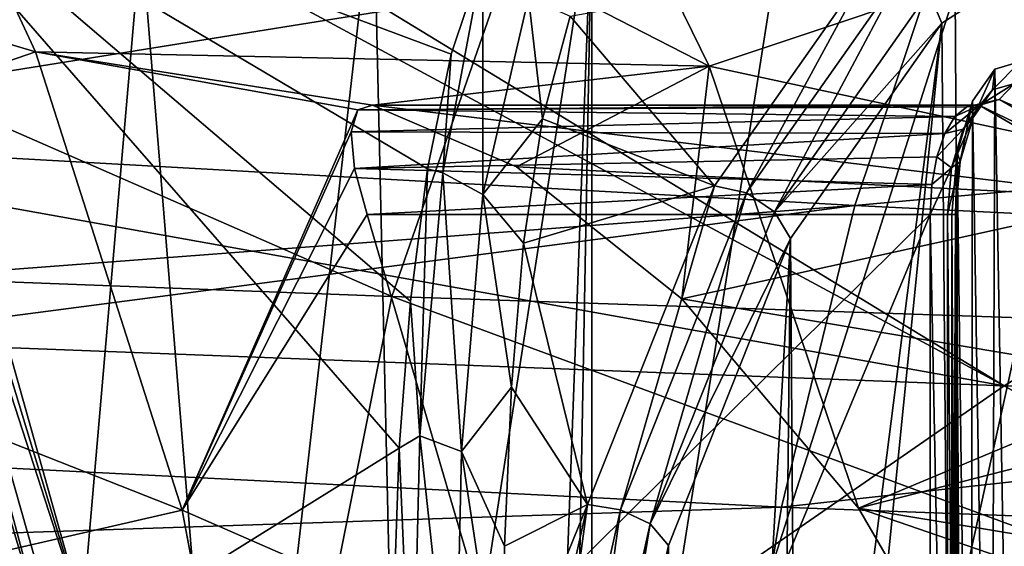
# Model space of a CAD drawing. Header units: metres. Extents: x -240 to 45, y -77 to 27.
# Tile 88 of 256: x -195.75 to -191.26, y 4.21 to 6.62. Entities that reach past the tile are written whole.
import ezdxf

# ---------------------------------------------------------------- set-up
doc = ezdxf.new("R2010")
doc.units = ezdxf.units.M
doc.layers.add('solid_MASSBILD_K_E_SW0001', color=7, linetype='CONTINUOUS')

msp = doc.modelspace()

# ---------------------------------------------------------------- linework, layer by layer
at = {"layer": 'solid_MASSBILD_K_E_SW0001'}
for points in [[(-195.679153, 6.470242, 278.897736), (-196.603928, 8.457547, 279.329865), (-198.831604, 7.41225, 271.641632)], [(-192.604462, 6.404369, 286.06601), (-196.603928, 8.457547, 279.329865), (-195.679153, 6.470242, 278.897736)], [(-192.604462, 6.404369, 286.06601), (-193.542236, 8.317084, 286.630066), (-196.603928, 8.457547, 279.329865)], [(-192.604462, 6.404369, 286.06601), (-189.768494, 7.35258, 293.303986), (-193.542236, 8.317084, 286.630066)], [(-200.660675, 8.245149, 323.54306), (-201.608368, 5.640163, 324.326385), (-194.051926, 5.353602, 331.747467)], [(-193.191132, 7.826756, 330.970154), (-200.660675, 8.245149, 323.54306), (-194.051926, 5.353602, 331.747467)], [(-193.191132, 7.826756, 330.970154), (-194.051926, 5.353602, 331.747467), (-186.066376, 5.082666, 338.935089)], [(-185.296661, 7.431373, 338.156219), (-193.191132, 7.826756, 330.970154), (-186.066376, 5.082666, 338.935089)], [(-183.156906, 6.567635, 337.241791), (-182.699585, 7.702078, 336.662445), (-191.50354, 7.073294, 330.026367)], [(-196.708649, 7.436786, 270.357727), (-196.61937, 7.460516, 270.46936), (-195.633469, 3.792211, 270.126465)], [(-196.61937, 7.460516, 270.46936), (-196.540726, 7.460767, 270.692047), (-195.427185, 3.784034, 270.614563)], [(-195.579956, 3.798469, 270.206848), (-196.61937, 7.460516, 270.46936), (-195.427185, 3.784034, 270.614563)], [(-195.633469, 3.792211, 270.126465), (-196.61937, 7.460516, 270.46936), (-195.579956, 3.798469, 270.206848)], [(-196.540726, 7.460767, 270.692047), (-196.461304, 7.461018, 270.916138), (-195.427185, 3.784034, 270.614563)], [(-194.01944, 4.661537, 274.830078), (-195.427185, 3.784034, 270.614563), (-196.461304, 7.461018, 270.916138)], [(-193.967316, 5.332052, 275.451965), (-194.01944, 4.661537, 274.830078), (-196.461304, 7.461018, 270.916138)], [(-193.889969, 5.935721, 276.149872), (-193.967316, 5.332052, 275.451965), (-196.461304, 7.461018, 270.916138)], [(-193.781769, 6.458847, 276.906006), (-193.889969, 5.935721, 276.149872), (-196.461304, 7.461018, 270.916138)], [(-193.638, 6.892029, 277.700897), (-193.781769, 6.458847, 276.906006), (-196.461304, 7.461018, 270.916138)], [(-191.258286, 4.944893, 331.910797), (-195.688339, 7.334004, 326.184387), (-195.43837, 7.49232, 326.287506)], [(-191.258286, 4.944893, 331.910797), (-195.43837, 7.49232, 326.287506), (-187.815994, 7.067466, 333.560028)], [(-187.676834, 5.090929, 289.131897), (-191.81842, 7.476939, 282.652496), (-188.531235, 7.487566, 289.689087)], [(-187.676834, 5.090929, 289.131897), (-190.916458, 6.910235, 284.043304), (-191.81842, 7.476939, 282.652496)], [(-196.708649, 7.436786, 270.357727), (-195.717651, 3.778584, 270.080688), (-196.843094, 7.38684, 270.337158)], [(-196.708649, 7.436786, 270.357727), (-195.633469, 3.792211, 270.126465), (-195.717651, 3.778584, 270.080688)], [(-195.679153, 6.470242, 278.897736), (-198.831604, 7.41225, 271.641632), (-198.14949, 5.615753, 271.456512)], [(-195.717651, 3.778584, 270.080688), (-195.812744, 3.760575, 270.080292), (-196.843094, 7.38684, 270.337158)], [(-191.258286, 4.944893, 331.910797), (-197.637405, 6.087855, 325.236694), (-195.688339, 7.334004, 326.184387)], [(-191.50354, 7.073294, 330.026367), (-195.688339, 7.334004, 326.184387), (-197.637405, 6.087855, 325.236694)], [(-192.604462, 6.404369, 286.06601), (-188.970947, 5.623147, 292.786469), (-189.768494, 7.35258, 293.303986)], [(-194.764465, 1.707867, 324.737762), (-195.196472, 7.003068, 324.463898), (-194.136154, 7.221259, 325.195313)], [(-194.006943, 1.581485, 325.299072), (-194.764465, 1.707867, 324.737762), (-194.136154, 7.221259, 325.195313)], [(-194.006943, 1.581485, 325.299072), (-194.136154, 7.221259, 325.195313), (-193.139313, 7.14545, 326.097473)], [(-193.347946, 1.541686, 325.887726), (-194.006943, 1.581485, 325.299072), (-193.139313, 7.14545, 326.097473)], [(-193.242859, 1.542136, 325.991821), (-193.347946, 1.541686, 325.887726), (-193.139313, 7.14545, 326.097473)], [(-193.139328, 1.542504, 326.097473), (-193.242859, 1.542136, 325.991821), (-193.139313, 7.14545, 326.097473)], [(-192.287277, 6.944427, 326.979797), (-193.139328, 1.542504, 326.097473), (-193.139313, 7.14545, 326.097473)], [(-196.529877, 6.488572, 323.768494), (-196.292725, 6.763313, 323.808258), (-195.625458, 7.108618, 324.130035)], [(-196.529877, 6.488572, 323.768494), (-195.625458, 7.108618, 324.130035), (-195.352722, 7.105106, 324.343933)], [(-196.529877, 6.488572, 323.768494), (-195.352722, 7.105106, 324.343933), (-196.252014, 6.497427, 323.914551)], [(-195.352722, 7.105106, 324.343933), (-195.196472, 7.003068, 324.463898), (-196.252014, 6.497427, 323.914551)], [(-191.939804, 5.76866, 330.49585), (-191.50354, 7.073294, 330.026367), (-197.637405, 6.087855, 325.236694)], [(-183.156906, 6.567635, 337.241791), (-191.50354, 7.073294, 330.026367), (-191.939804, 5.76866, 330.49585)], [(-191.601288, 6.741704, 277.535492), (-190.768585, 7.097273, 279.280579), (-191.542892, 6.601241, 277.567108)], [(-191.517883, 3.70022, 277.622467), (-191.542892, 6.601241, 277.567108), (-190.768585, 7.097273, 279.280579)], [(-190.992737, 4.349341, 278.784576), (-191.517883, 3.70022, 277.622467), (-190.768585, 7.097273, 279.280579)], [(-183.166763, 4.661078, 339.045105), (-191.258286, 4.944893, 331.910797), (-187.815994, 7.067466, 333.560028)], [(-195.63559, 1.924027, 324.215851), (-196.252014, 6.497427, 323.914551), (-195.196472, 7.003068, 324.463898)], [(-194.764465, 1.707867, 324.737762), (-195.63559, 1.924027, 324.215851), (-195.196472, 7.003068, 324.463898)], [(-192.287277, 6.944427, 326.979797), (-191.482513, 6.744527, 327.813141), (-193.139328, 1.542504, 326.097473)], [(-193.819183, 5.918288, 276.270172), (-193.781769, 6.458847, 276.906006), (-193.638, 6.892029, 277.700897)], [(-193.638, 6.892029, 277.700897), (-193.637634, 5.819474, 276.324249), (-193.819183, 5.918288, 276.270172)], [(-193.638, 6.892029, 277.700897), (-193.428268, 6.717586, 277.7565), (-193.637634, 5.819474, 276.324249)], [(-193.23851, 6.632298, 277.624023), (-191.86174, 6.880238, 277.590057), (-192.580536, 5.857969, 275.99942)], [(-192.433762, 5.826427, 275.960297), (-192.580536, 5.857969, 275.99942), (-191.86174, 6.880238, 277.590057)], [(-192.433762, 5.826427, 275.960297), (-191.86174, 6.880238, 277.590057), (-191.718842, 6.843191, 277.542358)], [(-192.433762, 5.826427, 275.960297), (-191.718842, 6.843191, 277.542358), (-192.305618, 5.74002, 275.976898)], [(-191.718842, 6.843191, 277.542358), (-191.601288, 6.741704, 277.535492), (-192.305618, 5.74002, 275.976898)], [(-191.355667, 6.86489, 327.912842), (-190.726349, 6.545574, 328.596161), (-191.482513, 6.744527, 327.813141)], [(-191.355667, 6.86489, 327.912842), (-190.482071, 6.632542, 328.817505), (-190.726349, 6.545574, 328.596161)], [(-191.450439, 1.54818, 327.846344), (-193.139328, 1.542504, 326.097473), (-191.482513, 6.744527, 327.813141)], [(-192.305618, 5.74002, 275.976898), (-191.601288, 6.741704, 277.535492), (-191.542892, 6.601241, 277.567108)], [(-191.450439, 1.54818, 327.846344), (-191.482513, 6.744527, 327.813141), (-190.726349, 6.545574, 328.596161)], [(-193.637634, 5.819474, 276.324249), (-193.428268, 6.717586, 277.7565), (-193.364487, 6.164795, 276.814453)], [(-193.428268, 6.717586, 277.7565), (-193.23851, 6.632298, 277.624023), (-193.364487, 6.164795, 276.814453)], [(-193.364487, 6.164795, 276.814453), (-193.23851, 6.632298, 277.624023), (-192.580536, 5.857969, 275.99942)], [(-192.305618, 5.74002, 275.976898), (-191.542892, 6.601241, 277.567108), (-192.233276, 5.617414, 276.039398)], [(-192.202408, 1.413517, 276.107697), (-192.233276, 5.617414, 276.039398), (-191.542892, 6.601241, 277.567108)], [(-191.934753, 2.688529, 276.699951), (-192.202408, 1.413517, 276.107697), (-191.542892, 6.601241, 277.567108)], [(-183.530182, 5.354611, 337.730255), (-183.156906, 6.567635, 337.241791), (-191.939804, 5.76866, 330.49585)], [(-191.517883, 3.70022, 277.622467), (-191.934753, 2.688529, 276.699951), (-191.542892, 6.601241, 277.567108)], [(-191.184128, 1.473345, 328.122131), (-191.450439, 1.54818, 327.846344), (-190.726349, 6.545574, 328.596161)], [(-195.63559, 1.924027, 324.215851), (-196.628204, 2.227998, 323.755524), (-196.252014, 6.497427, 323.914551)], [(-195.00975, 4.377813, 278.573547), (-195.679153, 6.470242, 278.897736), (-198.14949, 5.615753, 271.456512)], [(-194.208328, 6.204537, 282.167908), (-195.679153, 6.470242, 278.897736), (-195.00975, 4.377813, 278.573547)], [(-194.140533, 6.226326, 282.351837), (-192.604462, 6.404369, 286.06601), (-195.679153, 6.470242, 278.897736)], [(-194.208328, 6.204537, 282.167908), (-194.140533, 6.226326, 282.351837), (-195.679153, 6.470242, 278.897736)], [(-193.819183, 5.918288, 276.270172), (-193.889969, 5.935721, 276.149872), (-193.781769, 6.458847, 276.906006)], [(-194.140533, 6.226326, 282.351837), (-193.483246, 5.945626, 283.572693), (-192.604462, 6.404369, 286.06601)], [(-193.483246, 5.945626, 283.572693), (-192.72847, 5.342528, 284.676575), (-192.604462, 6.404369, 286.06601)], [(-192.72847, 5.342528, 284.676575), (-191.922363, 4.38651, 285.638641), (-192.604462, 6.404369, 286.06601)], [(-191.922363, 4.38651, 285.638641), (-188.970947, 5.623147, 292.786469), (-192.604462, 6.404369, 286.06601)], [(-191.399521, 6.170579, 280.620575), (-191.402939, 6.244267, 280.548004), (-191.300873, 6.391037, 280.773865)], [(-191.318497, 1.10329, 280.734894), (-191.300873, 6.391037, 280.773865), (-191.402939, 6.244267, 280.548004)], [(-191.312042, 6.29637, 280.814209), (-191.399521, 6.170579, 280.620575), (-191.300873, 6.391037, 280.773865)], [(-191.318497, 1.10329, 280.734894), (-191.208176, 1.05, 280.979004), (-191.300873, 6.391037, 280.773865)], [(-191.312042, 6.29637, 280.814209), (-191.300873, 6.391037, 280.773865), (-191.183105, 6.425568, 281.034485)], [(-191.211105, 6.325947, 281.037598), (-191.312042, 6.29637, 280.814209), (-191.183105, 6.425568, 281.034485)], [(-191.208176, 1.05, 280.979004), (-191.183105, 6.425568, 281.034485), (-191.300873, 6.391037, 280.773865)], [(-191.445908, 6.116559, 280.695862), (-191.399521, 6.170579, 280.620575), (-191.312042, 6.29637, 280.814209)], [(-191.369125, 6.226995, 280.865845), (-191.445908, 6.116559, 280.695862), (-191.312042, 6.29637, 280.814209)], [(-191.369125, 6.226995, 280.865845), (-191.312042, 6.29637, 280.814209), (-191.211105, 6.325947, 281.037598)], [(-191.280518, 6.252967, 281.061951), (-191.369125, 6.226995, 280.865845), (-191.211105, 6.325947, 281.037598)], [(-190.466873, 5.895425, 282.684448), (-191.280518, 6.252967, 281.061951), (-191.211105, 6.325947, 281.037598)], [(-191.280518, 6.252967, 281.061951), (-191.372528, 6.226326, 281.100983), (-191.429153, 6.219294, 280.975647)], [(-191.280518, 6.252967, 281.061951), (-191.429153, 6.219294, 280.975647), (-191.369125, 6.226995, 280.865845)], [(-190.544876, 5.827404, 282.689819), (-191.372528, 6.226326, 281.100983), (-191.280518, 6.252967, 281.061951)], [(-190.544876, 5.827404, 282.689819), (-191.280518, 6.252967, 281.061951), (-190.466873, 5.895425, 282.684448)], [(-194.238312, 6.105247, 281.987946), (-194.208328, 6.204537, 282.167908), (-195.00975, 4.377813, 278.573547)], [(-191.482864, 6.175009, 280.856842), (-194.208328, 6.204537, 282.167908), (-194.238312, 6.105247, 281.987946)], [(-191.372528, 6.226326, 281.100983), (-194.140533, 6.226326, 282.351837), (-194.208328, 6.204537, 282.167908)], [(-191.429153, 6.219294, 280.975647), (-191.372528, 6.226326, 281.100983), (-194.208328, 6.204537, 282.167908)], [(-191.482864, 6.175009, 280.856842), (-191.429153, 6.219294, 280.975647), (-194.208328, 6.204537, 282.167908)], [(-190.64003, 5.802562, 282.721924), (-193.483246, 5.945626, 283.572693), (-194.140533, 6.226326, 282.351837)], [(-191.372528, 6.226326, 281.100983), (-190.64003, 5.802562, 282.721924), (-194.140533, 6.226326, 282.351837)], [(-191.369125, 6.226995, 280.865845), (-191.482864, 6.175009, 280.856842), (-191.529541, 6.096829, 280.75351)], [(-191.369125, 6.226995, 280.865845), (-191.529541, 6.096829, 280.75351), (-191.445908, 6.116559, 280.695862)], [(-191.369125, 6.226995, 280.865845), (-191.429153, 6.219294, 280.975647), (-191.482864, 6.175009, 280.856842)], [(-191.45874, 5.969868, 280.489502), (-191.472031, 6.01011, 280.395142), (-191.402939, 6.244267, 280.548004)], [(-191.412003, 1.255027, 280.527954), (-191.402939, 6.244267, 280.548004), (-191.472031, 6.01011, 280.395142)], [(-191.399521, 6.170579, 280.620575), (-191.45874, 5.969868, 280.489502), (-191.402939, 6.244267, 280.548004)], [(-191.318497, 1.10329, 280.734894), (-191.402939, 6.244267, 280.548004), (-191.412003, 1.255027, 280.527954)], [(-190.544876, 5.827404, 282.689819), (-190.64003, 5.802562, 282.721924), (-191.372528, 6.226326, 281.100983)], [(-191.529541, 6.096829, 280.75351), (-191.482864, 6.175009, 280.856842), (-194.238312, 6.105247, 281.987946)], [(-193.637634, 5.819474, 276.324249), (-193.364487, 6.164795, 276.814453), (-193.45192, 5.596284, 276.047729)], [(-193.45192, 5.596284, 276.047729), (-193.364487, 6.164795, 276.814453), (-192.580536, 5.857969, 275.99942)], [(-191.497879, 5.940355, 280.580811), (-191.45874, 5.969868, 280.489502), (-191.399521, 6.170579, 280.620575)], [(-191.445908, 6.116559, 280.695862), (-191.497879, 5.940355, 280.580811), (-191.399521, 6.170579, 280.620575)], [(-191.445908, 6.116559, 280.695862), (-191.529541, 6.096829, 280.75351), (-191.565674, 5.990682, 280.673553)], [(-191.445908, 6.116559, 280.695862), (-191.565674, 5.990682, 280.673553), (-191.497879, 5.940355, 280.580811)], [(-191.258286, 4.944893, 331.910797), (-198.923233, 5.239124, 324.48938), (-197.637405, 6.087855, 325.236694)], [(-191.939804, 5.76866, 330.49585), (-197.637405, 6.087855, 325.236694), (-198.923233, 5.239124, 324.48938)], [(-194.22345, 5.937271, 281.84317), (-194.238312, 6.105247, 281.987946), (-195.00975, 4.377813, 278.573547)], [(-191.529541, 6.096829, 280.75351), (-194.238312, 6.105247, 281.987946), (-194.22345, 5.937271, 281.84317)], [(-191.565674, 5.990682, 280.673553), (-191.529541, 6.096829, 280.75351), (-194.22345, 5.937271, 281.84317)], [(-191.588516, 5.864625, 280.623016), (-191.565674, 5.990682, 280.673553), (-194.22345, 5.937271, 281.84317)], [(-191.497879, 5.940355, 280.580811), (-191.565674, 5.990682, 280.673553), (-191.588516, 5.864625, 280.623016)], [(-191.472031, 6.01011, 280.395142), (-191.47966, 5.72822, 280.443176), (-191.496429, 5.72822, 280.341125)], [(-191.474487, 1.48211, 280.389679), (-191.472031, 6.01011, 280.395142), (-191.496429, 5.72822, 280.341125)], [(-191.45874, 5.969868, 280.489502), (-191.47966, 5.72822, 280.443176), (-191.472031, 6.01011, 280.395142)], [(-191.412003, 1.255027, 280.527954), (-191.472031, 6.01011, 280.395142), (-191.474487, 1.48211, 280.389679)], [(-194.164642, 5.72822, 281.766357), (-194.22345, 5.937271, 281.84317), (-195.00975, 4.377813, 278.573547)], [(-191.588516, 5.864625, 280.623016), (-194.22345, 5.937271, 281.84317), (-194.164642, 5.72822, 281.766357)], [(-193.924225, 4.716457, 275.031464), (-193.967316, 5.332052, 275.451965), (-193.889969, 5.935721, 276.149872)], [(-193.819183, 5.918288, 276.270172), (-193.924225, 4.716457, 275.031464), (-193.889969, 5.935721, 276.149872)], [(-190.64003, 5.802562, 282.721924), (-192.72847, 5.342528, 284.676575), (-193.483246, 5.945626, 283.572693)], [(-191.497879, 5.940355, 280.580811), (-191.588516, 5.864625, 280.623016), (-191.596329, 5.72822, 280.605743)], [(-191.497879, 5.940355, 280.580811), (-191.596329, 5.72822, 280.605743), (-191.516235, 5.72822, 280.540131)], [(-191.45874, 5.969868, 280.489502), (-191.516235, 5.72822, 280.540131), (-191.47966, 5.72822, 280.443176)], [(-191.497879, 5.940355, 280.580811), (-191.516235, 5.72822, 280.540131), (-191.45874, 5.969868, 280.489502)], [(-193.819183, 5.918288, 276.270172), (-193.735077, 4.645878, 275.10144), (-193.924225, 4.716457, 275.031464)], [(-193.819183, 5.918288, 276.270172), (-193.637634, 5.819474, 276.324249), (-193.735077, 4.645878, 275.10144)], [(-191.588516, 5.864625, 280.623016), (-194.164642, 5.72822, 281.766357), (-191.596329, 5.72822, 280.605743)], [(-193.45192, 5.596284, 276.047729), (-192.580536, 5.857969, 275.99942), (-193.159592, 4.403839, 274.718048)], [(-193.009705, 4.380127, 274.685822), (-193.159592, 4.403839, 274.718048), (-192.580536, 5.857969, 275.99942)], [(-193.009705, 4.380127, 274.685822), (-192.580536, 5.857969, 275.99942), (-192.433762, 5.826427, 275.960297)], [(-193.735077, 4.645878, 275.10144), (-193.637634, 5.819474, 276.324249), (-193.507172, 4.940023, 275.34964)], [(-193.637634, 5.819474, 276.324249), (-193.45192, 5.596284, 276.047729), (-193.507172, 4.940023, 275.34964)], [(-193.009705, 4.380127, 274.685822), (-192.433762, 5.826427, 275.960297), (-192.873016, 4.31517, 274.721313)], [(-192.433762, 5.826427, 275.960297), (-192.305618, 5.74002, 275.976898), (-192.873016, 4.31517, 274.721313)], [(-190.64003, 5.802562, 282.721924), (-189.989395, 4.882133, 284.161713), (-192.72847, 5.342528, 284.676575)], [(-191.939804, 5.76866, 330.49585), (-198.923233, 5.239124, 324.48938), (-199.617584, 4.763429, 324.050751)], [(-192.274658, 4.391833, 330.8703), (-191.939804, 5.76866, 330.49585), (-199.617584, 4.763429, 324.050751)], [(-183.530182, 5.354611, 337.730255), (-191.939804, 5.76866, 330.49585), (-192.274658, 4.391833, 330.8703)], [(-193.587128, 3.755568, 281.505371), (-194.164642, 5.72822, 281.766357), (-195.00975, 4.377813, 278.573547)], [(-191.596329, 5.72822, 280.605743), (-194.164642, 5.72822, 281.766357), (-193.587128, 3.755568, 281.505371)], [(-191.596329, 5.72822, 280.605743), (-193.587128, 3.755568, 281.505371), (-193.253662, 1.75, 281.354675)], [(-191.596329, 1.75, 280.605743), (-191.596329, 5.72822, 280.605743), (-193.253662, 1.75, 281.354675)], [(-192.873016, 4.31517, 274.721313), (-192.305618, 5.74002, 275.976898), (-192.233276, 5.617414, 276.039398)], [(-191.516235, 1.75, 280.540131), (-191.596329, 5.72822, 280.605743), (-191.596329, 1.75, 280.605743)], [(-191.516235, 5.72822, 280.540131), (-191.596329, 5.72822, 280.605743), (-191.516235, 1.75, 280.540131)], [(-191.516235, 5.72822, 280.540131), (-191.516235, 1.75, 280.540131), (-191.47966, 1.75, 280.443176)], [(-191.47966, 5.72822, 280.443176), (-191.516235, 5.72822, 280.540131), (-191.47966, 1.75, 280.443176)], [(-191.47966, 5.72822, 280.443176), (-191.496429, 1.75, 280.341125), (-191.496429, 5.72822, 280.341125)], [(-191.474487, 1.48211, 280.389679), (-191.496429, 5.72822, 280.341125), (-191.496429, 1.75, 280.341125)], [(-191.47966, 5.72822, 280.443176), (-191.47966, 1.75, 280.443176), (-191.496429, 1.75, 280.341125)], [(-201.608368, 5.640163, 324.326385), (-202.188751, 2.862478, 324.806091), (-194.579056, 2.716932, 332.22345)], [(-194.051926, 5.353602, 331.747467), (-201.608368, 5.640163, 324.326385), (-194.579056, 2.716932, 332.22345)], [(-192.873016, 4.31517, 274.721313), (-192.233276, 5.617414, 276.039398), (-192.789474, 4.216838, 274.808563)], [(-192.789474, 4.216838, 274.808563), (-192.233276, 5.617414, 276.039398), (-192.789322, -4.217349, 274.808899)], [(-192.294632, -0.000008, 275.903595), (-192.789322, -4.217349, 274.808899), (-192.233276, 5.617414, 276.039398)], [(-192.202408, 1.413517, 276.107697), (-192.294632, -0.000008, 275.903595), (-192.233276, 5.617414, 276.039398)], [(-191.922363, 4.38651, 285.638641), (-188.39151, 3.802784, 292.397919), (-188.970947, 5.623147, 292.786469)], [(-195.00975, 4.377813, 278.573547), (-198.14949, 5.615753, 271.456512), (-197.660721, 3.769561, 271.323242)], [(-193.507172, 4.940023, 275.34964), (-193.45192, 5.596284, 276.047729), (-193.159592, 4.403839, 274.718048)], [(-194.051926, 5.353602, 331.747467), (-194.579056, 2.716932, 332.22345), (-186.537659, 2.579281, 339.411926)], [(-186.066376, 5.082666, 338.935089), (-194.051926, 5.353602, 331.747467), (-186.537659, 2.579281, 339.411926)], [(-183.817825, 4.076342, 338.119995), (-183.530182, 5.354611, 337.730255), (-192.274658, 4.391833, 330.8703)], [(-193.924225, 4.716457, 275.031464), (-194.01944, 4.661537, 274.830078), (-193.967316, 5.332052, 275.451965)], [(-189.989395, 4.882133, 284.161713), (-191.922363, 4.38651, 285.638641), (-192.72847, 5.342528, 284.676575)], [(-194.686646, 2.569469, 329.647766), (-202.1465, 2.719918, 322.287567), (-198.923233, 5.239124, 324.48938)], [(-194.686646, 2.569469, 329.647766), (-198.923233, 5.239124, 324.48938), (-191.258286, 4.944893, 331.910797)], [(-186.840195, 2.425261, 336.786926), (-194.686646, 2.569469, 329.647766), (-191.258286, 4.944893, 331.910797)], [(-186.840195, 2.425261, 336.786926), (-191.258286, 4.944893, 331.910797), (-183.166763, 4.661078, 339.045105)], [(-193.735077, 4.645878, 275.10144), (-193.507172, 4.940023, 275.34964), (-193.537933, 4.213758, 274.741089)], [(-193.537933, 4.213758, 274.741089), (-193.507172, 4.940023, 275.34964), (-193.159592, 4.403839, 274.718048)], [(-189.989395, 4.882133, 284.161713), (-189.476288, 3.543818, 285.29715), (-191.922363, 4.38651, 285.638641)], [(-192.274658, 4.391833, 330.8703), (-199.617584, 4.763429, 324.050751), (-200.512589, 4.115521, 323.454407)], [(-193.924225, 4.716457, 275.031464), (-193.959747, 3.287281, 274.079163), (-194.01944, 4.661537, 274.830078)], [(-193.924225, 4.716457, 275.031464), (-193.76561, 3.243246, 274.156708), (-193.959747, 3.287281, 274.079163)], [(-193.924225, 4.716457, 275.031464), (-193.735077, 4.645878, 275.10144), (-193.76561, 3.243246, 274.156708)], [(-194.01944, 4.661537, 274.830078), (-194.071655, 3.181557, 273.86084), (-195.427185, 3.784034, 270.614563)], [(-193.959747, 3.287281, 274.079163), (-194.071655, 3.181557, 273.86084), (-194.01944, 4.661537, 274.830078)], [(-193.76561, 3.243246, 274.156708), (-193.735077, 4.645878, 275.10144), (-193.552063, 3.435859, 274.235504)], [(-193.735077, 4.645878, 275.10144), (-193.537933, 4.213758, 274.741089), (-193.552063, 3.435859, 274.235504)], [(-193.552063, 3.435859, 274.235504), (-193.159592, 4.403839, 274.718048), (-193.556229, 2.62505, 273.840363)], [(-193.40419, 2.610917, 273.812836), (-193.556229, 2.62505, 273.840363), (-193.159592, 4.403839, 274.718048)], [(-193.552063, 3.435859, 274.235504), (-193.537933, 4.213758, 274.741089), (-193.159592, 4.403839, 274.718048)], [(-193.009705, 4.380127, 274.685822), (-193.40419, 2.610917, 273.812836), (-193.159592, 4.403839, 274.718048)], [(-192.509354, 2.959528, 331.143677), (-192.274658, 4.391833, 330.8703), (-200.512589, 4.115521, 323.454407)], [(-194.603577, 2.210654, 278.370117), (-195.00975, 4.377813, 278.573547), (-197.660721, 3.769561, 271.323242)], [(-193.587128, 3.755568, 281.505371), (-195.00975, 4.377813, 278.573547), (-194.603577, 2.210654, 278.370117)], [(-193.009705, 4.380127, 274.685822), (-193.261658, 2.572198, 273.861298), (-193.40419, 2.610917, 273.812836)], [(-193.009705, 4.380127, 274.685822), (-192.873016, 4.31517, 274.721313), (-193.261658, 2.572198, 273.861298)], [(-183.817825, 4.076342, 338.119995), (-192.274658, 4.391833, 330.8703), (-192.509354, 2.959528, 331.143677)], [(-191.256714, 3.240499, 286.316925), (-188.39151, 3.802784, 292.397919), (-191.922363, 4.38651, 285.638641)], [(-189.476288, 3.543818, 285.29715), (-191.256714, 3.240499, 286.316925), (-191.922363, 4.38651, 285.638641)], [(-192.873016, 4.31517, 274.721313), (-193.167221, 2.519347, 273.972656), (-193.261658, 2.572198, 273.861298)], [(-192.873016, 4.31517, 274.721313), (-192.789474, 4.216838, 274.808563), (-193.167221, 2.519347, 273.972656)], [(-190.972107, 4.212077, 278.821838), (-191.517883, 3.70022, 277.622467), (-190.992737, 4.349341, 278.784576)], [(-192.789474, 4.216838, 274.808563), (-193.167099, -2.520084, 273.9729), (-193.167221, 2.519347, 273.972656)], [(-192.789474, 4.216838, 274.808563), (-192.789322, -4.217349, 274.808899), (-193.167099, -2.520084, 273.9729)]]:
    msp.add_3dface(points, dxfattribs=at)

doc.saveas('drawing.dxf')
